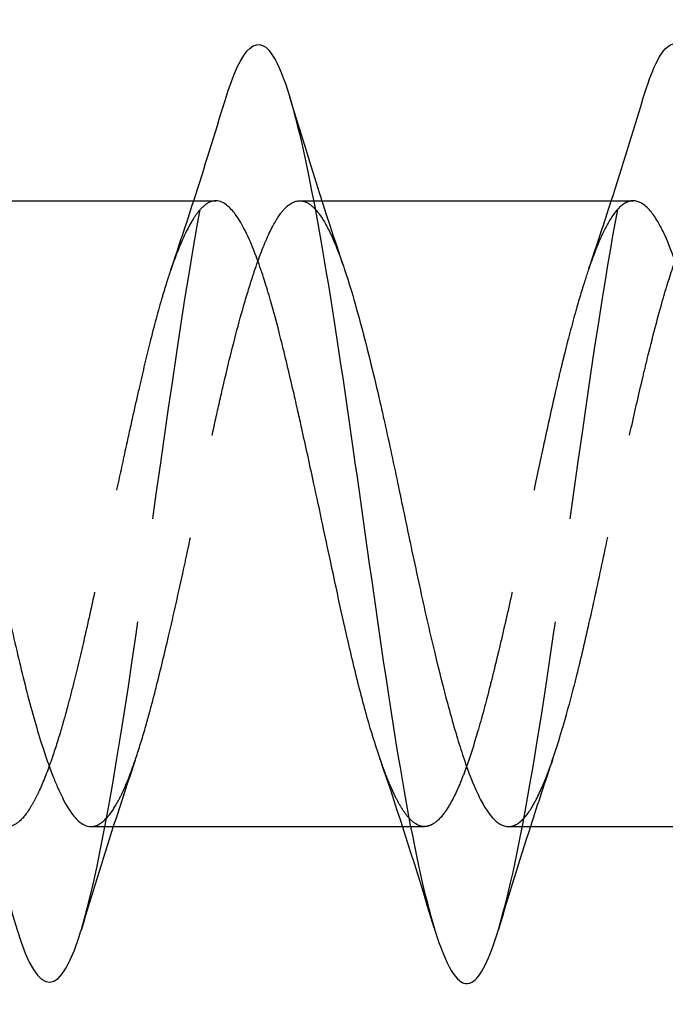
# Model space of a CAD drawing. Header units: millimetres. Extents: x -168 to 186, y -31 to 142.
# Tile 17 of 52: x 171.11 to 174.2, y 6.06 to 10.78. Entities that reach past the tile are written whole.
import ezdxf

# ---------------------------------------------------------------- set-up
doc = ezdxf.new("R2010")
doc.units = ezdxf.units.MM
doc.header["$LTSCALE"] = 10
doc.linetypes.add('ALLCAD_Strich', pattern=[0.2, 0.15, -0.05])
doc.layers.add('BESCH_KONT_sich_schn_ansi_2d', color=40, linetype='Continuous')

msp = doc.modelspace()

# ---------------------------------------------------------------- linework, layer by layer
at = {"layer": 'BESCH_KONT_sich_schn_ansi_2d', "linetype": 'Continuous', "extrusion": (0, 1, 2.22045e-16)}
for p, q in [((170.5597, 9.9129), (172.051, 9.9129)), ((172.5193, 9.9129), (172.5193, 9.9129)), ((172.5589, 9.9129), (174.0509, 9.9129)), ((171.4524, 6.9129), (172.9458, 6.9129)), ((172.9841, 6.9129), (172.9841, 6.9129)), ((173.4535, 6.9129), (174.9452, 6.9129))]:
    msp.add_line(p, q, dxfattribs=at)
at = {"layer": 'BESCH_KONT_sich_schn_ansi_2d', "linetype": 'ALLCAD_Strich', "extrusion": (0, 1, 2.22045e-16)}
for p, q in [((172.4527, 9.9129), (172.5193, 9.9129)), ((172.5193, 9.9129), (172.5589, 9.9129)), ((172.9458, 6.9129), (172.9841, 6.9129)), ((172.9841, 6.9129), (173.0505, 6.9129))]:
    msp.add_line(p, q, dxfattribs=at)
at = {"layer": 'BESCH_KONT_sich_schn_ansi_2d', "linetype": 'Continuous'}
for points, knots in [([(170.0987, 10.4094), (170.1113, 10.4511), (170.1239, 10.4879), (170.1365, 10.5194), (170.2412, 10.7811), (170.3459, 10.6726), (170.4506, 10.2424), (170.5553, 9.8123), (170.6599, 9.0605), (170.7646, 8.3243), (170.8693, 7.588), (170.974, 6.8675), (171.0787, 6.4856), (171.1834, 6.1038), (171.2881, 6.0608), (171.3928, 6.3758), (171.3974, 6.3897), (171.402, 6.4044), (171.4067, 6.4197)], [5.801333, 5.801333, 5.801333, 5.801333, 5.919988, 5.919988, 5.919988, 6.906653, 6.906653, 6.906653, 7.893318, 7.893318, 7.893318, 8.879982, 8.879982, 8.879982, 9.866647, 9.866647, 9.866647, 9.910283, 9.910283, 9.910283, 9.910283]), ([(172.0953, 10.3944), (172.1752, 10.657), (172.2551, 10.7351), (172.335, 10.5905), (172.4397, 10.4009), (172.5443, 9.8285), (172.649, 9.13), (172.7537, 8.4316), (172.8584, 7.607), (172.9631, 7.0262), (173.0678, 6.4454), (173.1725, 6.1085), (173.2772, 6.1664), (173.3198, 6.1899), (173.3625, 6.2791), (173.4051, 6.4201)], [12.073844, 12.073844, 12.073844, 12.073844, 12.826641, 12.826641, 12.826641, 13.813306, 13.813306, 13.813306, 14.79997, 14.79997, 14.79997, 15.786635, 15.786635, 15.786635, 16.188681, 16.188681, 16.188681, 16.188681]), ([(174.0993, 10.4066), (174.1393, 10.5389), (174.1793, 10.6255), (174.2194, 10.6544), (174.3241, 10.7302), (174.4287, 10.4118), (174.5334, 9.8422), (174.6381, 9.2726), (174.7428, 8.4517), (174.8475, 7.7478), (174.9522, 7.0438), (175.0569, 6.4569), (175.1616, 6.25), (175.2441, 6.087), (175.3265, 6.1602), (175.409, 6.4313)], [18.369415, 18.369415, 18.369415, 18.369415, 18.746629, 18.746629, 18.746629, 19.733294, 19.733294, 19.733294, 20.719959, 20.719959, 20.719959, 21.706623, 21.706623, 21.706623, 22.484084, 22.484084, 22.484084, 22.484084]), ([(172.8363, 7.2426), (172.8354, 7.2452), (172.8345, 7.2478), (172.8147, 7.3062), (172.7957, 7.3677), (172.7708, 7.4559), (172.7647, 7.4778), (172.7514, 7.5274), (172.7441, 7.5554), (172.7168, 7.6629), (172.697, 7.7468), (172.6604, 7.9078), (172.6437, 7.9836), (172.6174, 8.1055), (172.6077, 8.1504), (172.5865, 8.2496), (172.5749, 8.3041), (172.5488, 8.4268), (172.5342, 8.495), (172.5006, 8.6504), (172.4817, 8.7371), (172.4567, 8.849), (172.4507, 8.8759), (172.4373, 8.935), (172.4301, 8.967), (172.4027, 9.0859), (172.3829, 9.1694), (172.3463, 9.3144), (172.3297, 9.3769), (172.3033, 9.4687), (172.2937, 9.5007), (172.2725, 9.5675), (172.2609, 9.6017), (172.2347, 9.6731), (172.2201, 9.7088), (172.1866, 9.7815), (172.1676, 9.8156), (172.1426, 9.8509), (172.1366, 9.8586), (172.1233, 9.8742), (172.116, 9.8816), (172.0894, 9.9045), (172.0702, 9.9129), (172.051, 9.9129)], [4.9709234, 4.9709234, 4.9709234, 4.9709234, 4.9722079, 4.9722079, 4.9992729, 4.9992729, 5.0079431, 5.0079431, 5.0184718, 5.0184718, 5.0475752, 5.0475752, 5.0720326, 5.0720326, 5.0860585, 5.0860585, 5.1028329, 5.1028329, 5.123762, 5.123762, 5.1508243, 5.1508243, 5.1594947, 5.1594947, 5.1700228, 5.1700228, 5.1991256, 5.1991256, 5.2235845, 5.2235845, 5.2376103, 5.2376103, 5.2543837, 5.2543837, 5.2753106, 5.2753106, 5.3023778, 5.3023778, 5.3110479, 5.3110479, 5.3215761, 5.3215761, 5.3496824, 5.3496824, 5.3496824, 5.3496824]), ([(174.8402, 7.2313), (174.8353, 7.2458), (174.8303, 7.2607), (174.8158, 7.3058), (174.8062, 7.3372), (174.785, 7.4093), (174.7734, 7.4506), (174.7472, 7.5477), (174.7326, 7.6043), (174.699, 7.7396), (174.6801, 7.8195), (174.6552, 7.9288), (174.6491, 7.9556), (174.6358, 8.0155), (174.6285, 8.0486), (174.6012, 8.1745), (174.5814, 8.2687), (174.5448, 8.4432), (174.5281, 8.523), (174.5018, 8.6474), (174.4921, 8.6924), (174.4709, 8.7904), (174.4593, 8.843), (174.4332, 8.9592), (174.4186, 9.0222), (174.385, 9.162), (174.366, 9.2372), (174.3411, 9.3305), (174.3351, 9.3527), (174.3217, 9.4007), (174.3144, 9.4262), (174.2871, 9.5194), (174.2673, 9.5815), (174.2307, 9.6825), (174.2141, 9.7233), (174.1877, 9.7787), (174.1781, 9.797), (174.1569, 9.8329), (174.1453, 9.8497), (174.1191, 9.8809), (174.1045, 9.8937), (174.0769, 9.9092), (174.0639, 9.9129), (174.0509, 9.9129)], [4.0039838, 4.0039838, 4.0039838, 4.0039838, 4.0111869, 4.0111869, 4.0252112, 4.0252112, 4.0419913, 4.0419913, 4.0629355, 4.0629355, 4.0899613, 4.0899613, 4.0986331, 4.0986331, 4.1091574, 4.1091574, 4.1382555, 4.1382555, 4.1627239, 4.1627239, 4.1767498, 4.1767498, 4.1935223, 4.1935223, 4.214447, 4.214447, 4.2415181, 4.2415181, 4.2501879, 4.2501879, 4.2607169, 4.2607169, 4.2898205, 4.2898205, 4.3142763, 4.3142763, 4.328302, 4.328302, 4.3450759, 4.3450759, 4.3660042, 4.3660042, 4.384584, 4.384584, 4.384584, 4.384584]), ([(170.6673, 9.5878), (170.6857, 9.534), (170.7039, 9.4743), (170.7377, 9.3537), (170.7533, 9.2944), (170.775, 9.2075), (170.7812, 9.1826), (170.7991, 9.1085), (170.8109, 9.0584), (170.8529, 8.8763), (170.8832, 8.7385), (170.9284, 8.53), (170.9431, 8.4621), (170.9649, 8.36), (170.9722, 8.326), (170.9985, 8.2027), (171.0173, 8.1141), (171.0592, 7.9209), (171.0822, 7.8178), (171.1173, 7.67), (171.1292, 7.6214), (171.166, 7.4776), (171.1909, 7.3887), (171.2341, 7.2524), (171.2523, 7.2006), (171.2776, 7.1362), (171.2849, 7.1187), (171.313, 7.0543), (171.3337, 7.0149), (171.3694, 6.9629), (171.3843, 6.9459), (171.4053, 6.9292), (171.4114, 6.9252), (171.429, 6.9159), (171.4407, 6.9129), (171.4524, 6.9129)], [0.9360478, 0.9360478, 0.9360478, 0.9360478, 0.9626465, 0.9626465, 0.9854881, 0.9854881, 0.9944536, 0.9944536, 1.0116415, 1.0116415, 1.0552543, 1.0552543, 1.0761195, 1.0761195, 1.0865617, 1.0865617, 1.1140841, 1.1140841, 1.147867, 1.147867, 1.1652029, 1.1652029, 1.2010522, 1.2010522, 1.2269433, 1.2269433, 1.2373465, 1.2373465, 1.2675955, 1.2675955, 1.2895036, 1.2895036, 1.2983172, 1.2983172, 1.3152662, 1.3152662, 1.3152662, 1.3152662]), ([(172.6641, 9.5941), (172.6663, 9.5874), (172.6686, 9.5807), (172.6828, 9.538), (172.6947, 9.4996), (172.7376, 9.3544), (172.7688, 9.2355), (172.8143, 9.0479), (172.8284, 8.9878), (172.8498, 8.894), (172.8571, 8.8616), (172.8864, 8.7291), (172.9081, 8.6266), (172.9502, 8.4264), (172.9704, 8.3294), (173.0027, 8.1772), (173.0146, 8.1215), (173.0502, 7.9579), (173.074, 7.8526), (173.1166, 7.6748), (173.1352, 7.6006), (173.161, 7.5032), (173.1683, 7.4765), (173.1978, 7.37), (173.2198, 7.2967), (173.2627, 7.1705), (173.2835, 7.117), (173.3164, 7.0469), (173.3283, 7.0244), (173.3644, 6.9657), (173.3887, 6.9388), (173.4266, 6.9168), (173.44, 6.9129), (173.4535, 6.9129)], [1.8995315, 1.8995315, 1.8995315, 1.8995315, 1.9028288, 1.9028288, 1.9202219, 1.9202219, 1.9650059, 1.9650059, 1.9851603, 1.9851603, 1.9956315, 1.9956315, 2.0274904, 2.0274904, 2.0571761, 2.0571761, 2.0745207, 2.0745207, 2.1087566, 2.1087566, 2.1353158, 2.1353158, 2.145711, 2.145711, 2.177926, 2.177926, 2.2085137, 2.2085137, 2.225853, 2.225853, 2.2607461, 2.2607461, 2.2799464, 2.2799464, 2.2799464, 2.2799464])]:
    msp.add_open_spline(points, degree=3, knots=knots, dxfattribs=at)
at = {"layer": 'BESCH_KONT_sich_schn_ansi_2d', "linetype": 'ALLCAD_Strich'}
for points, knots in [([(171.4067, 6.4197), (171.5067, 6.7505), (171.6068, 7.3963), (171.7068, 8.0934), (171.8115, 8.8227), (171.9162, 9.6082), (172.0209, 10.0975), (172.0457, 10.2135), (172.0705, 10.3129), (172.0953, 10.3944)], [9.910283, 9.910283, 9.910283, 9.910283, 10.853312, 10.853312, 10.853312, 11.839976, 11.839976, 11.839976, 12.073844, 12.073844, 12.073844, 12.073844]), ([(173.4051, 6.4201), (173.4672, 6.6251), (173.5292, 6.9398), (173.5912, 7.3217), (173.6959, 7.9663), (173.8006, 8.8028), (173.9053, 9.4559), (173.97, 9.8593), (174.0346, 10.1928), (174.0993, 10.4066)], [16.188681, 16.188681, 16.188681, 16.188681, 16.7733, 16.7733, 16.7733, 17.759965, 17.759965, 17.759965, 18.369415, 18.369415, 18.369415, 18.369415]), ([(172.051, 9.9129), (172.0503, 9.9129), (172.0496, 9.9129), (172.0323, 9.9123), (172.0156, 9.9055), (171.9892, 9.8848), (171.9796, 9.8752), (171.9584, 9.8497), (171.9468, 9.8329), (171.9206, 9.7889), (171.9061, 9.7602), (171.8725, 9.685), (171.8535, 9.6358), (171.8286, 9.5628), (171.8225, 9.5444), (171.8092, 9.5025), (171.8019, 9.4786), (171.7746, 9.3857), (171.7548, 9.3114), (171.7182, 9.1651), (171.7015, 9.095), (171.6752, 8.9805), (171.6656, 8.9379), (171.6443, 8.8429), (171.6327, 8.7902), (171.6066, 8.6703), (171.592, 8.6029), (171.5584, 8.4472), (171.5395, 8.359), (171.5145, 8.2432), (171.5085, 8.2152), (171.4951, 8.1534), (171.4879, 8.1197), (171.4606, 7.9938), (171.4407, 7.9034), (171.4041, 7.7432), (171.3875, 7.6728), (171.3611, 7.5671), (171.3515, 7.5297), (171.3303, 7.4504), (171.3187, 7.4091), (171.2925, 7.321), (171.278, 7.2753), (171.2444, 7.1788), (171.2254, 7.1305), (171.2004, 7.0758), (171.1944, 7.0632), (171.1811, 7.037), (171.1738, 7.0237), (171.1465, 6.9777), (171.1266, 6.9523), (171.0901, 6.9219), (171.0734, 6.9143), (171.047, 6.9123), (171.0374, 6.9137), (171.0162, 6.9213), (171.0046, 6.9284), (170.9875, 6.9431), (170.982, 6.9485), (170.9766, 6.9545)], [5.3496824, 5.3496824, 5.3496824, 5.3496824, 5.3506792, 5.3506792, 5.3751389, 5.3751389, 5.3891649, 5.3891649, 5.4059383, 5.4059383, 5.4268653, 5.4268653, 5.4539323, 5.4539323, 5.4626027, 5.4626027, 5.4731331, 5.4731331, 5.5022385, 5.5022385, 5.526691, 5.526691, 5.5407176, 5.5407176, 5.5574948, 5.5574948, 5.5784301, 5.5784301, 5.6054799, 5.6054799, 5.6141509, 5.6141509, 5.6246764, 5.6246764, 5.6537761, 5.6537761, 5.6782417, 5.6782417, 5.6922665, 5.6922665, 5.7090358, 5.7090358, 5.7299535, 5.7299535, 5.7570413, 5.7570413, 5.76571, 5.76571, 5.7762376, 5.7762376, 5.8053416, 5.8053416, 5.8298068, 5.8298068, 5.8438332, 5.8438332, 5.8606056, 5.8606056, 5.8684637, 5.8684637, 5.8684637, 5.8684637]), ([(171.4524, 6.9129), (171.4527, 6.9129), (171.4529, 6.9129), (171.4802, 6.9132), (171.5074, 6.9298), (171.5515, 6.9819), (171.5682, 7.0074), (171.5921, 7.052), (171.5993, 7.0667), (171.6271, 7.127), (171.6473, 7.1798), (171.6827, 7.285), (171.6978, 7.334), (171.719, 7.4076), (171.725, 7.4292), (171.743, 7.4947), (171.7549, 7.5401), (171.786, 7.6627), (171.8052, 7.7424), (171.8486, 7.9284), (171.8727, 8.0359), (171.9039, 8.1793), (171.9112, 8.2129), (171.9415, 8.3547), (171.9643, 8.4639), (172.0076, 8.669), (172.0279, 8.7647), (172.0603, 8.9118), (172.0722, 8.9648), (172.112, 9.1365), (172.14, 9.2491), (172.1834, 9.4063), (172.1985, 9.4581), (172.2209, 9.5296), (172.2282, 9.552), (172.2582, 9.6416), (172.2807, 9.7006), (172.3231, 9.7924), (172.3429, 9.8274), (172.3748, 9.8694), (172.3867, 9.8821), (172.4261, 9.9133), (172.4537, 9.9184), (172.4966, 9.9006), (172.5117, 9.8895), (172.5267, 9.8735)], [1.3152662, 1.3152662, 1.3152662, 1.3152662, 1.3156455, 1.3156455, 1.3547776, 1.3547776, 1.3785643, 1.3785643, 1.3889697, 1.3889697, 1.418627, 1.418627, 1.4407338, 1.4407338, 1.4495804, 1.4495804, 1.4669119, 1.4669119, 1.4946207, 1.4946207, 1.5289508, 1.5289508, 1.539358, 1.539358, 1.5727412, 1.5727412, 1.602631, 1.602631, 1.6199731, 1.6199731, 1.6601887, 1.6601887, 1.6818292, 1.6818292, 1.6922624, 1.6922624, 1.7252293, 1.7252293, 1.7542947, 1.7542947, 1.7716429, 1.7716429, 1.8112969, 1.8112969, 1.8328359, 1.8328359, 1.8328359, 1.8328359]), ([(174.0509, 9.9129), (174.0449, 9.9129), (174.039, 9.9121), (174.027, 9.909), (174.021, 9.9067), (174.0077, 9.8997), (174.0004, 9.8947), (173.9731, 9.8716), (173.9532, 9.8458), (173.9167, 9.7827), (173.9, 9.7481), (173.8736, 9.6848), (173.864, 9.6599), (173.8428, 9.6016), (173.8312, 9.5675), (173.805, 9.4856), (173.7905, 9.4368), (173.7569, 9.3178), (173.7379, 9.2459), (173.713, 9.1454), (173.7069, 9.1207), (173.6936, 9.065), (173.6863, 9.0339), (173.659, 8.9152), (173.6392, 8.8247), (173.6026, 8.6542), (173.5859, 8.5751), (173.5596, 8.4499), (173.5499, 8.4042), (173.5287, 8.304), (173.5171, 8.2495), (173.491, 8.128), (173.4764, 8.0614), (173.4428, 7.9113), (173.4238, 7.829), (173.3989, 7.7247), (173.3929, 7.6997), (173.3795, 7.6453), (173.3723, 7.616), (173.3449, 7.5083), (173.3251, 7.4342), (173.2885, 7.3092), (173.2719, 7.2566), (173.2455, 7.1818), (173.2359, 7.1563), (173.2147, 7.104), (173.2031, 7.0781), (173.1769, 7.026), (173.1623, 7.0013), (173.1288, 6.9547), (173.1098, 6.936), (173.0848, 6.9213), (173.0788, 6.9185), (173.0655, 6.9142), (173.0582, 6.9129), (173.0309, 6.9128), (173.011, 6.9216), (172.9862, 6.9438), (172.9813, 6.9487), (172.9763, 6.9542)], [4.384584, 4.384584, 4.384584, 4.384584, 4.3930671, 4.3930671, 4.4017374, 4.4017374, 4.4122655, 4.4122655, 4.4413681, 4.4413681, 4.4658265, 4.4658265, 4.4798522, 4.4798522, 4.4966259, 4.4966259, 4.5175536, 4.5175536, 4.5446181, 4.5446181, 4.5532883, 4.5532883, 4.5638167, 4.5638167, 4.5929197, 4.5929197, 4.6173774, 4.6173774, 4.6314032, 4.6314032, 4.6481771, 4.6481771, 4.6691051, 4.6691051, 4.6961691, 4.6961691, 4.7048393, 4.7048393, 4.7153676, 4.7153676, 4.7444705, 4.7444705, 4.7689286, 4.7689286, 4.7829544, 4.7829544, 4.7997282, 4.7997282, 4.820656, 4.820656, 4.8477207, 4.8477207, 4.8563909, 4.8563909, 4.8669192, 4.8669192, 4.8960222, 4.8960222, 4.9032695, 4.9032695, 4.9032695, 4.9032695]), ([(173.4535, 6.9129), (173.4585, 6.9129), (173.4635, 6.9134), (173.4758, 6.9161), (173.483, 6.9189), (173.5118, 6.9343), (173.533, 6.956), (173.5756, 7.0194), (173.5969, 7.061), (173.6303, 7.14), (173.6422, 7.1709), (173.6786, 7.2724), (173.7031, 7.351), (173.746, 7.5027), (173.7643, 7.5716), (173.7897, 7.6734), (173.7969, 7.7031), (173.8259, 7.8248), (173.8474, 7.9208), (173.8901, 8.1175), (173.9113, 8.2176), (173.9444, 8.375), (173.9564, 8.4316), (173.9926, 8.6024), (174.0171, 8.7158), (174.0601, 8.9081), (174.0785, 8.9883), (174.1041, 9.0959), (174.1114, 9.1259), (174.1428, 9.2542), (174.1666, 9.3464), (174.2096, 9.4973), (174.2287, 9.5587), (174.2598, 9.6474), (174.2718, 9.6788), (174.3106, 9.7712), (174.3376, 9.8209), (174.3805, 9.8756), (174.3963, 9.8905), (174.4192, 9.9045), (174.4265, 9.9078), (174.4537, 9.9158), (174.4735, 9.9129), (174.5048, 9.8942), (174.5164, 9.8843), (174.528, 9.8713)], [2.2799464, 2.2799464, 2.2799464, 2.2799464, 2.2871543, 2.2871543, 2.2975494, 2.2975494, 2.3286026, 2.3286026, 2.3599157, 2.3599157, 2.3772527, 2.3772527, 2.4125376, 2.4125376, 2.4385389, 2.4385389, 2.448933, 2.448933, 2.4804162, 2.4804162, 2.5114581, 2.5114581, 2.5287965, 2.5287965, 2.5639472, 2.5639472, 2.5902359, 2.5902359, 2.6006331, 2.6006331, 2.6355698, 2.6355698, 2.663606, 2.663606, 2.6809706, 2.6809706, 2.7197359, 2.7197359, 2.742229, 2.742229, 2.752651, 2.752651, 2.7815585, 2.7815585, 2.7985489, 2.7985489, 2.7985489, 2.7985489]), ([(172.5267, 9.8735), (172.527, 9.8732), (172.5273, 9.8729), (172.5349, 9.8647), (172.5421, 9.8558), (172.5691, 9.8182), (172.5886, 9.7826), (172.6268, 9.6975), (172.6454, 9.6489), (172.6641, 9.5941)], [1.83284579, 1.83284579, 1.83284579, 1.83284579, 1.83326531, 1.83326531, 1.84369235, 1.84369235, 1.87220854, 1.87220854, 1.89953153, 1.89953153, 1.89953153, 1.89953153]), ([(172.9763, 6.9542), (172.9646, 6.9673), (172.9528, 6.9834), (172.9314, 7.018), (172.9218, 7.0356), (172.9006, 7.0782), (172.889, 7.1041), (172.8637, 7.1658), (172.8501, 7.2026), (172.8363, 7.2426)], [4.90327896, 4.90327896, 4.90327896, 4.90327896, 4.92048056, 4.92048056, 4.93450639, 4.93450639, 4.95128017, 4.95128017, 4.9709234, 4.9709234, 4.9709234, 4.9709234])]:
    msp.add_open_spline(points, degree=3, knots=knots, dxfattribs=at)
at = {"layer": 'BESCH_KONT_sich_schn_ansi_2d', "linetype": 'Continuous'}
for points in [[(171.945, 9.9129), (171.9963, 10.0722), (172.0463, 10.2332), (172.0953, 10.3944)], [(172.4047, 10.4105), (172.4876, 10.1358), (172.5729, 9.8616), (172.6641, 9.5941)], [(173.9459, 9.9129), (173.9984, 10.0764), (174.0493, 10.2414), (174.0993, 10.4066)], [(172.5267, 9.8735), (172.5267, 9.8735), (172.5267, 9.8735), (172.5267, 9.8735)], [(173.0973, 6.427), (173.0139, 6.7017), (172.9279, 6.976), (172.8363, 7.2426)], [(172.9763, 6.9542), (172.9763, 6.9542), (172.9763, 6.9542), (172.9763, 6.9542)], [(171.5597, 6.9129), (171.5073, 6.7496), (171.4566, 6.5847), (171.4067, 6.4197)], [(173.5583, 6.9129), (173.5058, 6.7497), (173.455, 6.585), (173.4051, 6.4201)]]:
    msp.add_open_spline(points, degree=3, dxfattribs=at)
at = {"layer": 'BESCH_KONT_sich_schn_ansi_2d', "linetype": 'ALLCAD_Strich'}
for points in [[(171.8356, 9.5832), (171.8728, 9.6919), (171.9093, 9.802), (171.945, 9.9129)], [(173.8389, 9.5894), (173.8754, 9.6963), (173.911, 9.8042), (173.9459, 9.9129)], [(171.6648, 7.2317), (171.6289, 7.1263), (171.594, 7.0199), (171.5597, 6.9129)], [(173.6657, 7.2372), (173.629, 7.1301), (173.5933, 7.0218), (173.5583, 6.9129)]]:
    msp.add_open_spline(points, degree=3, dxfattribs=at)

doc.saveas('drawing.dxf')
